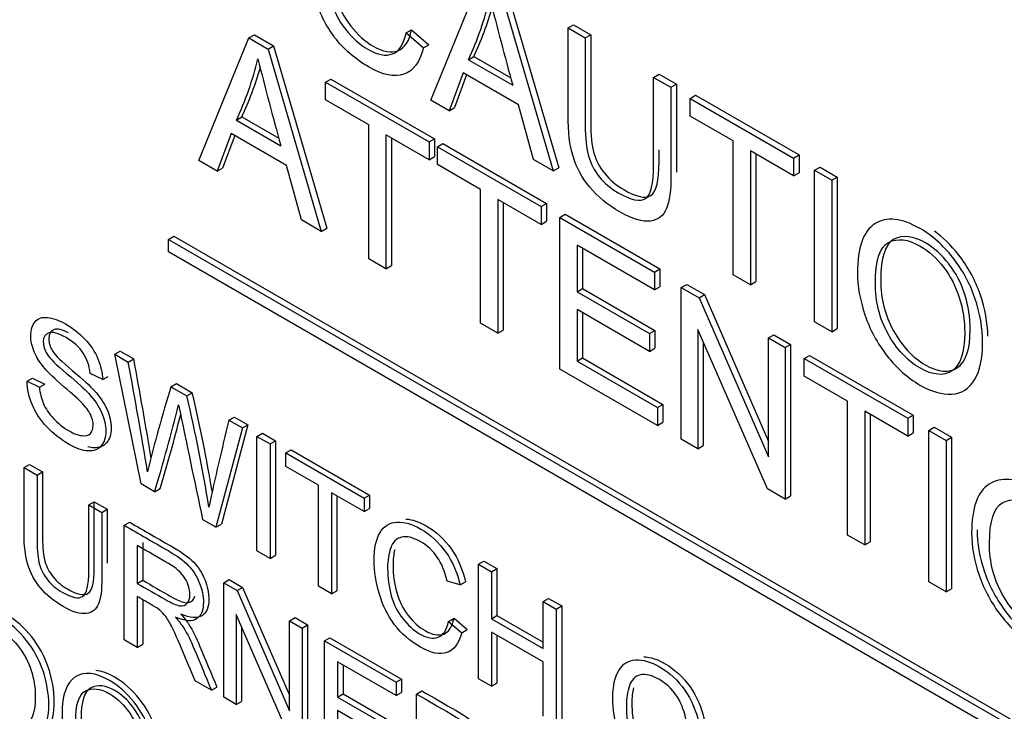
# Model space of a CAD drawing. Header units: inches. Extents: x 2 to 538, y -2 to 358.
# Tile 100 of 117: x 511.759 to 512.401, y 272.756 to 273.207. Entities that reach past the tile are written whole.
import ezdxf

# ---------------------------------------------------------------- set-up
doc = ezdxf.new("R2010")
doc.units = ezdxf.units.IN
doc.header["$MEASUREMENT"] = 0
doc.layers.add('Default', color=7, linetype='Continuous')
doc.layers.add('LAB20180', color=7, linetype='Continuous')

# ---------------------------------------------------------------- blocks, each defined once
blk = doc.blocks.new('SE6')
at = {"layer": 'LAB20180', "color": 7, "linetype": 'Continuous'}
for p, q in [((512.0274, 273.15478), (512.06003, 273.23471)), ((512.0761, 273.22952), (512.11078, 273.11072)), ((512.07256, 273.22748), (512.10725, 273.10868)), ((512.11687, 273.20189), (512.12041, 273.20394)), ((512.12041, 273.20394), (512.13163, 273.19746)), ((511.90889, 273.19532), (511.91242, 273.19736)), ((511.91242, 273.19736), (511.92489, 273.19016)), ((512.0114, 273.19861), (512.01493, 273.20065)), ((512.0114, 273.19861), (512.02262, 273.18884)), ((512.01493, 273.20065), (512.02615, 273.19088)), ((512.11687, 273.20189), (512.12809, 273.19542)), ((512.12809, 273.19542), (512.13163, 273.19746)), ((511.8762, 273.11535), (511.90889, 273.19532)), ((511.90889, 273.19532), (511.92136, 273.18812)), ((511.92136, 273.18812), (511.92489, 273.19016)), ((511.92489, 273.19016), (511.95958, 273.07129)), ((512.02262, 273.18884), (512.02615, 273.19088)), ((511.92136, 273.18812), (511.95604, 273.06925)), ((512.05195, 273.18118), (512.05548, 273.18322)), ((512.05195, 273.18118), (512.08088, 273.16448)), ((512.05548, 273.18322), (512.07957, 273.16931)), ((512.04847, 273.17253), (512.0393, 273.1479)), ((512.05076, 273.17121), (512.04284, 273.14995)), ((512.08452, 273.15172), (512.04847, 273.17253)), ((512.17268, 273.16967), (512.17622, 273.17171)), ((512.17622, 273.17171), (512.1875, 273.1652)), ((511.95883, 273.16648), (511.96237, 273.16852)), ((511.95883, 273.15491), (511.95883, 273.16648)), ((511.95883, 273.16648), (512.02632, 273.12752)), ((511.96237, 273.16852), (512.02985, 273.12956)), ((512.17268, 273.16967), (512.18396, 273.16316)), ((512.18396, 273.16316), (512.1875, 273.1652)), ((512.19643, 273.15596), (512.19997, 273.158)), ((512.19997, 273.158), (512.26746, 273.11904)), ((511.98697, 273.13866), (511.95883, 273.15491)), ((512.0393, 273.1479), (512.0274, 273.15478)), ((512.09438, 273.11611), (512.08452, 273.15172)), ((512.19643, 273.14439), (512.19643, 273.15596)), ((512.19643, 273.15596), (512.26392, 273.117)), ((512.0393, 273.1479), (512.04284, 273.14995)), ((511.90074, 273.14182), (511.90428, 273.14386)), ((511.90074, 273.14182), (511.92967, 273.12512)), ((511.90428, 273.14386), (511.92836, 273.12996)), ((512.22451, 273.12818), (512.19643, 273.14439)), ((511.89732, 273.13308), (511.8881, 273.10848)), ((511.93332, 273.11229), (511.89732, 273.13308)), ((511.98697, 273.0514), (511.98697, 273.13866)), ((511.8996, 273.13176), (511.89163, 273.11052)), ((512.02632, 273.11594), (511.99819, 273.13219)), ((511.99819, 273.13219), (511.99819, 273.04492)), ((512.00172, 273.13015), (512.00172, 273.04696)), ((512.02632, 273.12752), (512.02985, 273.12956)), ((512.02632, 273.12752), (512.02632, 273.11594)), ((512.02985, 273.12956), (512.02985, 273.11799)), ((512.03173, 273.12439), (512.03526, 273.12644)), ((512.03526, 273.12644), (512.10281, 273.08744)), ((512.22451, 273.04098), (512.22451, 273.12818)), ((512.03173, 273.11282), (512.03173, 273.12439)), ((512.03173, 273.12439), (512.09927, 273.0854)), ((512.26392, 273.10542), (512.23579, 273.12167)), ((512.23579, 273.12167), (512.23579, 273.03447)), ((512.23932, 273.11962), (512.23932, 273.03651)), ((511.8881, 273.10848), (511.8762, 273.11535)), ((512.02632, 273.11594), (512.02985, 273.11799)), ((512.10725, 273.10868), (512.09438, 273.11611)), ((512.26392, 273.117), (512.26746, 273.11904)), ((512.26392, 273.117), (512.26392, 273.10542)), ((512.26746, 273.11904), (512.26746, 273.10746)), ((511.8881, 273.10848), (511.89163, 273.11052)), ((511.94317, 273.07668), (511.93332, 273.11229)), ((512.05986, 273.09658), (512.03173, 273.11282)), ((512.10725, 273.10868), (512.11078, 273.11072)), ((512.26392, 273.10542), (512.26746, 273.10746)), ((512.27759, 273.10911), (512.28112, 273.11115)), ((512.27759, 273.01033), (512.27759, 273.10911)), ((512.27759, 273.10911), (512.28881, 273.10263)), ((512.28112, 273.11115), (512.29234, 273.10467)), ((512.28881, 273.10263), (512.29234, 273.10467)), ((512.28881, 273.10263), (512.28881, 273.00385)), ((512.29234, 273.10467), (512.29234, 273.00589)), ((512.05986, 273.00931), (512.05986, 273.09658)), ((512.09927, 273.07382), (512.07114, 273.09007)), ((512.07114, 273.09007), (512.07114, 273.0028)), ((512.07468, 273.08803), (512.07468, 273.00484)), ((512.09927, 273.0854), (512.10281, 273.08744)), ((512.10281, 273.08744), (512.10281, 273.07587)), ((512.09927, 273.0854), (512.09927, 273.07382)), ((511.95604, 273.06925), (511.94317, 273.07668)), ((512.09927, 273.07382), (512.10281, 273.07587)), ((512.11152, 273.07833), (512.11505, 273.08037)), ((512.11152, 272.97949), (512.11152, 273.07833)), ((512.11152, 273.07833), (512.1732, 273.04272)), ((512.11505, 273.08037), (512.17673, 273.04476)), ((511.95604, 273.06925), (511.95958, 273.07129)), ((511.85646, 273.06403), (511.86, 273.06607)), ((511.85646, 273.05587), (511.85646, 273.06403)), ((511.85646, 273.06403), (512.56357, 272.65578)), ((511.86, 273.06607), (512.5671, 272.65782)), ((512.56357, 272.64762), (511.85646, 273.05587)), ((512.1732, 273.03114), (512.12274, 273.06028)), ((512.12274, 273.06028), (512.12274, 273.0299)), ((512.12627, 273.05824), (512.12627, 273.03194)), ((511.99819, 273.04492), (511.98697, 273.0514)), ((511.99819, 273.04492), (512.00172, 273.04696)), ((512.1732, 273.04272), (512.17673, 273.04476)), ((512.1732, 273.04272), (512.1732, 273.03114)), ((512.17673, 273.04476), (512.17673, 273.03319)), ((512.23579, 273.03447), (512.22451, 273.04098)), ((512.23579, 273.03447), (512.23932, 273.03651)), ((512.12274, 273.0299), (512.12627, 273.03194)), ((512.12274, 273.0299), (512.16995, 273.00264)), ((512.12627, 273.03194), (512.17349, 273.00468)), ((512.1732, 273.03114), (512.17673, 273.03319)), ((512.19068, 273.03262), (512.19422, 273.03467)), ((512.19068, 272.93378), (512.19068, 273.03262)), ((512.19068, 273.03262), (512.20224, 273.02595)), ((512.19422, 273.03467), (512.20578, 273.02799)), ((512.20224, 273.02595), (512.20578, 273.02799)), ((512.20224, 273.02595), (512.24752, 272.92214)), ((512.20578, 273.02799), (512.24752, 272.93229)), ((512.16995, 272.991), (512.12274, 273.01826)), ((512.12274, 273.01826), (512.12274, 272.98465)), ((512.12627, 273.01621), (512.12627, 272.98669)), ((512.07114, 273.0028), (512.05986, 273.00931)), ((512.07114, 273.0028), (512.07468, 273.00484)), ((512.16995, 273.00264), (512.17349, 273.00468)), ((512.17349, 273.00468), (512.17349, 272.99304)), ((512.24678, 272.9014), (512.2015, 273.00527)), ((512.2015, 273.00527), (512.2015, 272.92754)), ((512.28881, 273.00385), (512.27759, 273.01033)), ((512.28881, 273.00385), (512.29234, 273.00589)), ((512.16995, 273.00264), (512.16995, 272.991)), ((512.24752, 272.99981), (512.25105, 273.00185)), ((512.24752, 272.92214), (512.24752, 272.99981)), ((512.24752, 272.99981), (512.2584, 272.99353)), ((512.25105, 273.00185), (512.26193, 272.99557)), ((511.82148, 272.98909), (511.82502, 272.99113)), ((511.82502, 272.99113), (511.8338, 272.98606)), ((512.16995, 272.991), (512.17349, 272.99304)), ((512.20504, 272.99716), (512.20504, 272.92958)), ((512.2584, 272.99353), (512.26193, 272.99557)), ((512.2584, 272.99353), (512.2584, 272.89469)), ((512.26193, 272.99557), (512.26193, 272.89673)), ((511.83857, 272.90458), (511.82148, 272.98909)), ((511.82148, 272.98909), (511.83026, 272.98402)), ((511.83026, 272.98402), (511.8338, 272.98606)), ((512.12274, 272.98465), (512.12627, 272.98669)), ((512.12627, 272.98669), (512.17873, 272.95641)), ((512.27081, 272.98636), (512.27435, 272.9884)), ((512.27081, 272.97479), (512.27081, 272.98636)), ((512.27081, 272.98636), (512.3383, 272.9474)), ((512.27435, 272.9884), (512.34183, 272.94944)), ((512.17519, 272.94273), (512.11152, 272.97949)), ((512.12274, 272.98465), (512.17519, 272.95437)), ((511.76424, 272.9715), (511.76778, 272.97354)), ((511.76778, 272.97354), (511.77582, 272.96973)), ((511.8136, 272.97261), (511.80538, 272.97666)), ((511.8136, 272.97261), (511.81714, 272.97465)), ((512.29894, 272.95854), (512.27081, 272.97479)), ((511.76424, 272.9715), (511.77229, 272.96769)), ((511.77229, 272.96769), (511.77582, 272.96973)), ((511.85806, 272.96797), (511.8616, 272.97001)), ((511.85806, 272.96797), (511.86839, 272.962)), ((511.8616, 272.97001), (511.87193, 272.96404)), ((511.86839, 272.962), (511.87193, 272.96404)), ((512.17519, 272.95437), (512.17873, 272.95641)), ((512.17519, 272.95437), (512.17519, 272.94273)), ((512.17873, 272.95641), (512.17873, 272.94477)), ((512.29894, 272.87128), (512.29894, 272.95854)), ((511.89585, 272.94615), (511.89938, 272.94819)), ((511.89938, 272.94819), (511.90821, 272.9431)), ((512.3383, 272.93582), (512.31022, 272.95203)), ((512.31022, 272.95203), (512.31022, 272.86477)), ((512.31376, 272.94999), (512.31376, 272.86681)), ((512.3383, 272.9474), (512.34183, 272.94944)), ((512.3383, 272.9474), (512.3383, 272.93582)), ((512.34183, 272.94944), (512.34183, 272.93786)), ((511.90467, 272.94106), (511.88737, 272.8764)), ((511.90821, 272.9431), (511.89091, 272.87844)), ((511.89585, 272.94615), (511.90467, 272.94106)), ((511.90467, 272.94106), (511.90821, 272.9431)), ((512.17519, 272.94273), (512.17873, 272.94477)), ((512.35197, 272.93951), (512.3555, 272.94155)), ((512.3555, 272.94155), (512.36678, 272.93504)), ((511.9141, 272.93561), (511.91763, 272.93766)), ((511.9141, 272.86097), (511.9141, 272.93561)), ((511.9141, 272.93561), (511.92262, 272.9307)), ((511.91763, 272.93766), (511.92615, 272.93274)), ((512.2015, 272.92754), (512.19068, 272.93378)), ((512.3383, 272.93582), (512.34183, 272.93786)), ((512.35197, 272.84067), (512.35197, 272.93951)), ((512.35197, 272.93951), (512.36324, 272.933)), ((512.36324, 272.933), (512.36678, 272.93504)), ((512.36678, 272.93504), (512.36678, 272.8362)), ((511.92262, 272.9307), (511.92615, 272.93274)), ((511.92262, 272.9307), (511.92262, 272.85605)), ((511.92615, 272.93274), (511.92615, 272.85809)), ((512.2015, 272.92754), (512.20504, 272.92958)), ((512.36324, 272.933), (512.36324, 272.83416)), ((511.9329, 272.92476), (511.93644, 272.9268)), ((511.9329, 272.91601), (511.9329, 272.92476)), ((511.9329, 272.92476), (511.98395, 272.89529)), ((511.93644, 272.9268), (511.98748, 272.89733)), ((511.76233, 272.91528), (511.76586, 272.91732)), ((511.76233, 272.91528), (511.7708, 272.91038)), ((511.76586, 272.91732), (511.77434, 272.91243)), ((511.95416, 272.90374), (511.9329, 272.91601)), ((511.7708, 272.91038), (511.77434, 272.91243)), ((511.84743, 272.89946), (511.83857, 272.90458)), ((511.84743, 272.89946), (511.85097, 272.9015)), ((511.95416, 272.83784), (511.95416, 272.90374)), ((512.2584, 272.89469), (512.24678, 272.9014)), ((511.98395, 272.88654), (511.96269, 272.89882)), ((511.96269, 272.89882), (511.96269, 272.83292)), ((511.96622, 272.89677), (511.96622, 272.83496)), ((511.98395, 272.89529), (511.98748, 272.89733)), ((511.98395, 272.89529), (511.98395, 272.88654)), ((511.98748, 272.89733), (511.98748, 272.88858)), ((512.2584, 272.89469), (512.26193, 272.89673)), ((511.80454, 272.8909), (511.80808, 272.89295)), ((511.80454, 272.8909), (511.81302, 272.88601)), ((511.80808, 272.89295), (511.81656, 272.88805)), ((511.98395, 272.88654), (511.98748, 272.88858)), ((511.81302, 272.88601), (511.81656, 272.88805)), ((511.82761, 272.87759), (511.83115, 272.87963)), ((511.82761, 272.80289), (511.82761, 272.87759)), ((511.88737, 272.8764), (511.87863, 272.88145)), ((511.88737, 272.8764), (511.89091, 272.87844)), ((512.31022, 272.86477), (512.29894, 272.87128)), ((511.83609, 272.86444), (511.83609, 272.83974)), ((511.83963, 272.86648), (511.83963, 272.84178)), ((512.31022, 272.86477), (512.31376, 272.86681)), ((511.92262, 272.85605), (511.9141, 272.86097)), ((511.92262, 272.85605), (511.92615, 272.85809)), ((512.05849, 272.85225), (512.06202, 272.85429)), ((512.05849, 272.77761), (512.05849, 272.85225)), ((512.05849, 272.85225), (512.06697, 272.84736)), ((512.06202, 272.85429), (512.0705, 272.8494)), ((512.06697, 272.84736), (512.0705, 272.8494)), ((512.06697, 272.84736), (512.06697, 272.81669)), ((512.0705, 272.8494), (512.0705, 272.81873)), ((511.83609, 272.83974), (511.83963, 272.84178)), ((511.89243, 272.84016), (511.89596, 272.84221)), ((511.89243, 272.76547), (511.89243, 272.84016)), ((511.89243, 272.84016), (511.90121, 272.8351)), ((511.89596, 272.84221), (511.90474, 272.83714)), ((511.90121, 272.8351), (511.90474, 272.83714)), ((511.90474, 272.83714), (511.93538, 272.76683)), ((511.96269, 272.83292), (511.95416, 272.83784)), ((512.04648, 272.83871), (512.03813, 272.84124)), ((512.04648, 272.83871), (512.05002, 272.84075)), ((512.36324, 272.83416), (512.35197, 272.84067)), ((511.83609, 272.83115), (511.83609, 272.798)), ((511.90121, 272.8351), (511.93538, 272.75668)), ((511.96269, 272.83292), (511.96622, 272.83496)), ((512.36324, 272.83416), (512.36678, 272.8362)), ((511.83963, 272.8291), (511.83963, 272.80004)), ((512.10066, 272.8279), (512.1042, 272.82994)), ((512.10066, 272.79724), (512.10066, 272.8279)), ((512.10066, 272.8279), (512.10919, 272.82298)), ((512.1042, 272.82994), (512.11272, 272.82502)), ((512.10919, 272.82298), (512.11272, 272.82502)), ((512.11272, 272.82502), (512.11272, 272.75038)), ((511.93482, 272.741), (511.9006, 272.81949)), ((511.9006, 272.81949), (511.9006, 272.76075)), ((512.06697, 272.81669), (512.0705, 272.81873)), ((512.0705, 272.81873), (512.10066, 272.80132)), ((512.10919, 272.82298), (512.10919, 272.74834)), ((511.93538, 272.81537), (511.93891, 272.81741)), ((511.93538, 272.75668), (511.93538, 272.81537)), ((511.93538, 272.81537), (511.9436, 272.81062)), ((511.93891, 272.81741), (511.94713, 272.81266)), ((511.9436, 272.81062), (511.94713, 272.81266)), ((511.94713, 272.81266), (511.94713, 272.73797)), ((512.03904, 272.81498), (512.04257, 272.81702)), ((512.03904, 272.81498), (512.04756, 272.80757)), ((512.04257, 272.81702), (512.05109, 272.80962)), ((512.06697, 272.81669), (512.10066, 272.79724)), ((511.90414, 272.81138), (511.90414, 272.76279)), ((511.9436, 272.81062), (511.9436, 272.73593)), ((512.04756, 272.80757), (512.05109, 272.80962)), ((512.10066, 272.78849), (512.06697, 272.80795)), ((512.06697, 272.80795), (512.06697, 272.77271)), ((512.0705, 272.80591), (512.0705, 272.77475)), ((511.83609, 272.798), (511.82761, 272.80289)), ((511.83609, 272.798), (511.83963, 272.80004)), ((511.95815, 272.80222), (511.96168, 272.80426)), ((511.95815, 272.72753), (511.95815, 272.80222)), ((511.95815, 272.80222), (512.00476, 272.77531)), ((511.96168, 272.80426), (512.00829, 272.77735)), ((512.00476, 272.76657), (511.96667, 272.78856)), ((511.96667, 272.78856), (511.96667, 272.7656)), ((511.9702, 272.78651), (511.9702, 272.76764)), ((512.10066, 272.75326), (512.10066, 272.78849)), ((511.88442, 272.77009), (511.87375, 272.77626)), ((512.00476, 272.77531), (512.00829, 272.77735)), ((512.00476, 272.77531), (512.00476, 272.76657)), ((512.00829, 272.77735), (512.00829, 272.76861)), ((512.06697, 272.77271), (512.05849, 272.77761)), ((512.06697, 272.77271), (512.0705, 272.77475)), ((511.88442, 272.77009), (511.88796, 272.77214)), ((511.96667, 272.7656), (511.9702, 272.76764)), ((511.9702, 272.76764), (512.00588, 272.74704)), ((512.00476, 272.76657), (512.00829, 272.76861)), ((512.01814, 272.76758), (512.02168, 272.76963)), ((512.01814, 272.69289), (512.01814, 272.76758)), ((511.9006, 272.76075), (511.89243, 272.76547)), ((511.9006, 272.76075), (511.90414, 272.76279)), ((511.96667, 272.7656), (512.00235, 272.745)), ((512.00235, 272.7362), (511.96667, 272.7568)), ((511.96667, 272.7568), (511.96667, 272.73141))]:
    blk.add_line(p, q, dxfattribs=at)
for centre, radius, start, end in [((511.86299, 273.26959), 0.20861, 334.92647, 346.56887), ((514.18297, 273.75054), 2.18226, 194.03981, 195.57842), ((511.86653, 273.27163), 0.20861, 334.92647, 344.44296), ((511.70854, 273.2317), 0.21217, 334.93861, 346.38172), ((513.77126, 273.64071), 1.9124, 193.88628, 195.64063), ((511.71208, 273.23374), 0.21217, 334.93861, 344.2961), ((507.95946, 272.2679), 3.94033, 9.54447, 10.50131), ((507.95592, 272.26586), 3.94033, 9.44623, 10.50131), ((512.66308, 272.71682), 0.84328, 162.6736, 166.57887), ((510.87708, 272.72779), 1.0186, 9.13436, 13.29305), ((510.88061, 272.72984), 1.0186, 9.55973, 13.29305), ((510.61245, 273.26955), 1.28925, 343.31798, 345.9294), ((536.28504, 278.02695), 24.94291, 191.729872, 191.905103), ((510.61598, 273.27159), 1.28925, 343.31798, 345.54918), ((513.55574, 272.53298), 1.71054, 166.02225, 167.96992)]:
    blk.add_arc(centre, radius, start, end, dxfattribs=at)
for points, knots in [([(512.02262, 273.18884), (512.02028, 273.17947), (512.01601, 273.17378), (512.00371, 273.16957), (511.99613, 273.17118), (511.97802, 273.18164), (511.97056, 273.18805), (511.96475, 273.19575), (511.95899, 273.20339), (511.95462, 273.21225), (511.9516, 273.22222), (511.9486, 273.23211), (511.9471, 273.24184), (511.9471, 273.26151), (511.94881, 273.26953), (511.95223, 273.27519), (511.95563, 273.28082), (511.96043, 273.28393), (511.96669, 273.28426), (511.97302, 273.28459), (511.9799, 273.28262), (511.99602, 273.27331), (512.0032, 273.2666), (512.00901, 273.25825), (512.01485, 273.24985), (512.01892, 273.24043), (512.02125, 273.23001)], [0, 0, 0, 0, 0.104376, 0.104376, 0.208752, 0.208752, 0.317142, 0.317142, 0.317142, 0.409738, 0.409738, 0.409738, 0.508627, 0.508627, 0.616505, 0.616505, 0.616505, 0.708763, 0.708763, 0.708763, 0.799096, 0.799096, 0.902432, 0.902432, 0.902432, 1, 1, 1, 1]), ([(512.01014, 273.23339), (512.00821, 273.24168), (512.0053, 273.24862), (512.00155, 273.25408), (511.99775, 273.25959), (511.993, 273.26394), (511.9807, 273.27104), (511.97518, 273.27239), (511.97073, 273.27134), (511.9663, 273.27029), (511.96322, 273.26713), (511.96145, 273.26197), (511.9597, 273.25684), (511.95872, 273.25112), (511.95872, 273.23619), (511.9598, 273.22827), (511.96191, 273.22074), (511.964, 273.21327), (511.96732, 273.2067), (511.97182, 273.20101), (511.97627, 273.19537), (511.98116, 273.19095), (511.99266, 273.1843), (511.99807, 273.18328), (512.00684, 273.18664), (512.0098, 273.19124), (512.0114, 273.19861)], [0, 0, 0, 0, 0.096945, 0.096945, 0.096945, 0.187413, 0.187413, 0.290421, 0.290421, 0.290421, 0.385578, 0.385578, 0.385578, 0.479008, 0.479008, 0.599806, 0.599806, 0.599806, 0.694434, 0.694434, 0.694434, 0.783273, 0.783273, 0.891636, 0.891636, 1, 1, 1, 1]), ([(511.96247, 273.24028), (511.96288, 273.2342), (511.96388, 273.22838), (511.96544, 273.22278), (511.96753, 273.21532), (511.97085, 273.20874), (511.97535, 273.20305), (511.97981, 273.19741), (511.98469, 273.19299), (511.9962, 273.18634), (512.00161, 273.18533), (512.01038, 273.18868), (512.01334, 273.19328), (512.01493, 273.20065)], [0.5099488, 0.5099488, 0.5099488, 0.5099488, 0.5998055, 0.5998055, 0.5998055, 0.6944339, 0.6944339, 0.6944339, 0.7832726, 0.7832726, 0.8916363, 0.8916363, 1, 1, 1, 1]), ([(512.18396, 273.16316), (512.18396, 273.14416), (512.18396, 273.12515), (512.18396, 273.10615), (512.18396, 273.09615), (512.18299, 273.08882), (512.18106, 273.08415), (512.1791, 273.07943), (512.17559, 273.07672), (512.16545, 273.0752), (512.15884, 273.07724), (512.14261, 273.08661), (512.13606, 273.09197), (512.131, 273.09806), (512.1259, 273.10417), (512.12228, 273.11091), (512.12012, 273.11821), (512.11797, 273.12544), (512.11687, 273.13436), (512.11687, 273.14488), (512.11687, 273.16388), (512.11687, 273.18289), (512.11687, 273.20189)], [0, 0, 0, 0, 0.229161, 0.229161, 0.229161, 0.325775, 0.325775, 0.325775, 0.415775, 0.415775, 0.505774, 0.505774, 0.59267, 0.59267, 0.59267, 0.669455, 0.669455, 0.669455, 0.770846, 0.770846, 0.770846, 1, 1, 1, 1]), ([(512.13163, 273.19746), (512.13163, 273.17848), (512.13163, 273.15949), (512.13163, 273.14051), (512.13163, 273.13189), (512.13231, 273.12519), (512.13373, 273.12029), (512.13513, 273.11548), (512.13744, 273.11098), (512.1408, 273.10687), (512.14418, 273.10273), (512.14831, 273.09924), (512.16147, 273.09165), (512.16739, 273.0904), (512.17445, 273.095), (512.17622, 273.10233), (512.17622, 273.11476), (512.17622, 273.11734), (512.17622, 273.11992), (512.17622, 273.12251)], [0, 0, 0, 0, 0.2723136, 0.2723136, 0.2723136, 0.3644183, 0.3644183, 0.3644183, 0.4249026, 0.4249026, 0.4249026, 0.4931733, 0.4931733, 0.6104384, 0.6104384, 0.7277035, 0.7277035, 0.7277035, 0.7647207, 0.7647207, 0.7647207, 0.7647207]), ([(512.12809, 273.19542), (512.12809, 273.17643), (512.12809, 273.15745), (512.12809, 273.13847), (512.12809, 273.12985), (512.12877, 273.12315), (512.1302, 273.11825), (512.13159, 273.11344), (512.1339, 273.10894), (512.13726, 273.10483), (512.14064, 273.10069), (512.14478, 273.0972), (512.15793, 273.08961), (512.16386, 273.08836), (512.17092, 273.09296), (512.17268, 273.10029), (512.17268, 273.11272), (512.17268, 273.13171), (512.17268, 273.15069), (512.17268, 273.16967)], [0, 0, 0, 0, 0.272314, 0.272314, 0.272314, 0.364418, 0.364418, 0.364418, 0.424903, 0.424903, 0.424903, 0.493173, 0.493173, 0.610438, 0.610438, 0.727704, 0.727704, 0.727704, 1, 1, 1, 1]), ([(512.1875, 273.1652), (512.1875, 273.1462), (512.1875, 273.12719), (512.1875, 273.10819), (512.1875, 273.10807), (512.1875, 273.10795), (512.1875, 273.10784)], [0, 0, 0, 0, 0.2291611, 0.2291611, 0.2291611, 0.2302979, 0.2302979, 0.2302979, 0.2302979]), ([(512.30549, 273.04229), (512.30549, 273.05867), (512.30931, 273.06922), (512.31688, 273.07419), (512.32443, 273.07913), (512.33431, 273.078), (512.35424, 273.06649), (512.36131, 273.06024), (512.36763, 273.05225), (512.37397, 273.04423), (512.37879, 273.03535), (512.38209, 273.02569), (512.38542, 273.01595), (512.38705, 273.00619), (512.38705, 272.98633), (512.38534, 272.97837), (512.38181, 272.97252), (512.37829, 272.96669), (512.37338, 272.96351), (512.36062, 272.96272), (512.35367, 272.96476), (512.33824, 272.97367), (512.33107, 272.98005), (512.31842, 272.99629), (512.31364, 273.00517), (512.30715, 273.02444), (512.30549, 273.03361), (512.30549, 273.04229)], [0, 0, 0, 0, 0.133447, 0.133447, 0.133447, 0.256218, 0.256218, 0.337096, 0.337096, 0.337096, 0.41739, 0.41739, 0.41739, 0.505072, 0.505072, 0.593922, 0.593922, 0.593922, 0.671214, 0.671214, 0.748505, 0.748505, 0.832337, 0.832337, 0.916168, 0.916168, 1, 1, 1, 1]), ([(512.39055, 273.00092), (512.39029, 273.00992), (512.38867, 273.01884), (512.38563, 273.02773), (512.38233, 273.03739), (512.37751, 273.04627), (512.37116, 273.0543), (512.36642, 273.06029), (512.36125, 273.06531), (512.35562, 273.06937)], [0.5025066, 0.5025066, 0.5025066, 0.5025066, 0.5826099, 0.5826099, 0.5826099, 0.662904, 0.662904, 0.662904, 0.7236286, 0.7236286, 0.7236286, 0.7236286]), ([(512.31717, 273.03529), (512.31717, 273.02338), (512.3199, 273.0124), (512.32543, 273.00244), (512.33098, 272.99243), (512.3379, 272.98498), (512.3547, 272.97528), (512.36171, 272.97466), (512.36717, 272.9784), (512.37267, 272.98217), (512.37543, 272.99034), (512.37543, 273.01105), (512.37423, 273.01872), (512.36956, 273.03338), (512.36615, 273.04002), (512.36159, 273.04594), (512.35708, 273.05181), (512.35202, 273.0564), (512.33841, 273.06426), (512.33152, 273.06508), (512.32577, 273.06202), (512.32005, 273.05898), (512.31717, 273.05008), (512.31717, 273.03529)], [0, 0, 0, 0, 0.129275, 0.129275, 0.129275, 0.243005, 0.243005, 0.359073, 0.359073, 0.359073, 0.493901, 0.493901, 0.579129, 0.579129, 0.664357, 0.664357, 0.664357, 0.743292, 0.743292, 0.854918, 0.854918, 0.854918, 1, 1, 1, 1]), ([(512.3207, 273.03733), (512.3207, 273.05213), (512.32358, 273.06102), (512.3293, 273.06406), (512.33506, 273.06712), (512.34195, 273.0663), (512.35556, 273.05844), (512.36061, 273.05385), (512.36513, 273.04798), (512.36968, 273.04206), (512.3731, 273.03542), (512.37777, 273.02076), (512.37897, 273.0131), (512.37897, 272.99238), (512.3762, 272.98421), (512.37071, 272.98045), (512.36524, 272.9767), (512.35824, 272.97732), (512.34143, 272.98702), (512.33452, 272.99447), (512.32896, 273.00448), (512.32344, 273.01444), (512.3207, 273.02543), (512.3207, 273.03733)], [0, 0, 0, 0, 0.145082, 0.145082, 0.145082, 0.256708, 0.256708, 0.335643, 0.335643, 0.335643, 0.420871, 0.420871, 0.506099, 0.506099, 0.640927, 0.640927, 0.640927, 0.756995, 0.756995, 0.870725, 0.870725, 0.870725, 1, 1, 1, 1]), ([(511.77229, 272.96769), (511.77268, 272.96369), (511.77358, 272.96009), (511.77496, 272.95691), (511.77635, 272.95368), (511.77853, 272.95047), (511.78438, 272.94411), (511.7877, 272.94145), (511.79462, 272.93745), (511.79747, 272.93636), (511.80246, 272.93576), (511.80435, 272.93621), (511.80556, 272.9375), (511.80674, 272.93877), (511.80736, 272.94053), (511.80736, 272.94516), (511.80676, 272.94754), (511.80435, 272.95241), (511.80241, 272.95497), (511.7997, 272.95773), (511.79797, 272.95949), (511.79415, 272.96292), (511.78826, 272.96797), (511.78232, 272.97305), (511.77818, 272.97701), (511.77582, 272.97982), (511.77272, 272.9835), (511.77044, 272.9871), (511.76743, 272.9944), (511.76669, 272.99791), (511.76669, 273.00511), (511.7676, 273.00812), (511.7713, 273.01254), (511.77397, 273.01349), (511.77754, 273.01312), (511.78109, 273.01274), (511.78503, 273.01138), (511.79415, 273.00611), (511.79837, 273.00278), (511.80203, 272.99888), (511.80565, 272.99502), (511.80848, 272.99078), (511.81042, 272.98618), (511.81237, 272.98155), (511.81343, 272.97709), (511.8136, 272.97261)], [0, 0, 0, 0, 0.049734, 0.049734, 0.049734, 0.102625, 0.102625, 0.155515, 0.155515, 0.202805, 0.202805, 0.250096, 0.250096, 0.250096, 0.285885, 0.285885, 0.322453, 0.322453, 0.359021, 0.359021, 0.359021, 0.428383, 0.428383, 0.428383, 0.504928, 0.504928, 0.504928, 0.558431, 0.558431, 0.611934, 0.611934, 0.669259, 0.669259, 0.726583, 0.726583, 0.726583, 0.796348, 0.796348, 0.87302, 0.87302, 0.87302, 0.937083, 0.937083, 0.937083, 1, 1, 1, 1]), ([(511.80538, 272.97666), (511.80495, 272.98158), (511.80345, 272.98598), (511.80091, 272.98983), (511.79839, 272.99364), (511.79462, 272.99704), (511.78968, 272.99995), (511.78455, 273.00295), (511.78077, 273.00395), (511.7784, 273.00313), (511.77606, 273.00232), (511.77487, 273.00034), (511.77487, 272.99458), (511.77573, 272.9919), (511.77737, 272.98921), (511.77903, 272.98649), (511.78331, 272.98225), (511.79023, 272.97646), (511.79717, 272.97067), (511.80194, 272.96628), (511.80452, 272.96344), (511.80832, 272.95928), (511.81107, 272.95515), (511.81287, 272.95107), (511.8147, 272.94695), (511.81558, 272.9429), (511.81558, 272.93489), (511.81459, 272.93174), (511.81261, 272.9294), (511.81063, 272.92706), (511.80784, 272.92595), (511.80414, 272.9261), (511.80049, 272.92625), (511.79635, 272.92771), (511.78589, 272.93375), (511.78102, 272.9375), (511.77707, 272.94178), (511.77312, 272.94603), (511.77005, 272.95075), (511.76777, 272.95604), (511.76552, 272.96126), (511.76437, 272.9664), (511.76424, 272.9715)], [0, 0, 0, 0, 0.061068, 0.061068, 0.061068, 0.130319, 0.130319, 0.130319, 0.199417, 0.199417, 0.199417, 0.244343, 0.244343, 0.283473, 0.283473, 0.283473, 0.363727, 0.363727, 0.363727, 0.45053, 0.45053, 0.45053, 0.51313, 0.51313, 0.51313, 0.57114, 0.57114, 0.629875, 0.629875, 0.629875, 0.695194, 0.695194, 0.695194, 0.766392, 0.766392, 0.856886, 0.856886, 0.856886, 0.928274, 0.928274, 0.928274, 1, 1, 1, 1]), ([(511.79137, 273.00301), (511.78717, 273.00521), (511.78401, 273.00589), (511.78194, 273.00517), (511.77959, 273.00436), (511.77841, 273.00238), (511.77841, 272.99662), (511.77927, 272.99394), (511.7809, 272.99125), (511.78256, 272.98853), (511.78684, 272.9843), (511.79377, 272.97851), (511.80071, 272.97271), (511.80548, 272.96832), (511.80806, 272.96549), (511.81185, 272.96132), (511.8146, 272.95719), (511.81641, 272.95311), (511.81824, 272.94899), (511.81912, 272.94494), (511.81912, 272.93694), (511.81813, 272.93378), (511.81615, 272.93144), (511.81416, 272.9291), (511.81137, 272.92799), (511.80767, 272.92814), (511.80649, 272.92819), (511.80526, 272.92837), (511.80397, 272.92869)], [0.138891, 0.138891, 0.138891, 0.138891, 0.1994169, 0.1994169, 0.1994169, 0.2443435, 0.2443435, 0.283473, 0.283473, 0.283473, 0.3637269, 0.3637269, 0.3637269, 0.4505304, 0.4505304, 0.4505304, 0.51313, 0.51313, 0.51313, 0.5711401, 0.5711401, 0.6298755, 0.6298755, 0.6298755, 0.6951936, 0.6951936, 0.6951936, 0.7182368, 0.7182368, 0.7182368, 0.7182368]), ([(511.81302, 272.88601), (511.81302, 272.87163), (511.81302, 272.85725), (511.81302, 272.84287), (511.81302, 272.83537), (511.81229, 272.82983), (511.81083, 272.8263), (511.80935, 272.82274), (511.8067, 272.82068), (511.80287, 272.82011), (511.79907, 272.81955), (511.79404, 272.82108), (511.78178, 272.82816), (511.77683, 272.83221), (511.76917, 272.84141), (511.76641, 272.84653), (511.76478, 272.85204), (511.76316, 272.85751), (511.76233, 272.86424), (511.76233, 272.87214), (511.76233, 272.88652), (511.76233, 272.9009), (511.76233, 272.91528)], [0, 0, 0, 0, 0.229428, 0.229428, 0.229428, 0.32578, 0.32578, 0.32578, 0.402509, 0.402509, 0.402509, 0.493583, 0.493583, 0.581516, 0.581516, 0.66945, 0.66945, 0.66945, 0.770579, 0.770579, 0.770579, 1, 1, 1, 1]), ([(511.7708, 272.91038), (511.7708, 272.89604), (511.7708, 272.88169), (511.7708, 272.86735), (511.7708, 272.86084), (511.77136, 272.85574), (511.7724, 272.85207), (511.77341, 272.84844), (511.77519, 272.84504), (511.77778, 272.8419), (511.78034, 272.83879), (511.78341, 272.83611), (511.78707, 272.83405), (511.79335, 272.83051), (511.79783, 272.82943), (511.8005, 272.83122), (511.80317, 272.83301), (511.80454, 272.83848), (511.80454, 272.84787), (511.80454, 272.86221), (511.80454, 272.87656), (511.80454, 272.8909)], [0, 0, 0, 0, 0.272314, 0.272314, 0.272314, 0.364387, 0.364387, 0.364387, 0.425162, 0.425162, 0.425162, 0.495669, 0.495669, 0.495669, 0.601425, 0.601425, 0.601425, 0.727745, 0.727745, 0.727745, 1, 1, 1, 1]), ([(511.77434, 272.91243), (511.77434, 272.89808), (511.77434, 272.88373), (511.77434, 272.86939), (511.77434, 272.86288), (511.7749, 272.85779), (511.77593, 272.85411), (511.77695, 272.85048), (511.77873, 272.84708), (511.78131, 272.84395), (511.78388, 272.84083), (511.78695, 272.83816), (511.79061, 272.83609), (511.79689, 272.83255), (511.80137, 272.83147), (511.80403, 272.83326), (511.8067, 272.83505), (511.80808, 272.84052), (511.80808, 272.84991), (511.80808, 272.86425), (511.80808, 272.8786), (511.80808, 272.89295)], [0, 0, 0, 0, 0.272314, 0.272314, 0.272314, 0.364387, 0.364387, 0.364387, 0.425162, 0.425162, 0.425162, 0.495669, 0.495669, 0.495669, 0.601425, 0.601425, 0.601425, 0.727745, 0.727745, 0.727745, 1, 1, 1, 1]), ([(512.37993, 272.87266), (512.37993, 272.88897), (512.38375, 272.89959), (512.39132, 272.90449), (512.39892, 272.9094), (512.40875, 272.90837), (512.42862, 272.89689), (512.43574, 272.89061), (512.44206, 272.88256), (512.44836, 272.87453), (512.45317, 272.86575), (512.45653, 272.85605), (512.4599, 272.84632), (512.46148, 272.83656), (512.46148, 272.8167), (512.45972, 272.80877), (512.45277, 272.797), (512.44782, 272.79388), (512.44144, 272.79348), (512.43501, 272.79308), (512.42811, 272.79513), (512.41268, 272.80404), (512.4055, 272.81035), (512.39918, 272.81854), (512.39288, 272.82669), (512.38807, 272.83554), (512.38477, 272.8452), (512.38148, 272.85484), (512.37993, 272.86398), (512.37993, 272.87266)], [0, 0, 0, 0, 0.133276, 0.133276, 0.133276, 0.256498, 0.256498, 0.337089, 0.337089, 0.337089, 0.417188, 0.417188, 0.417188, 0.50216, 0.50216, 0.588265, 0.588265, 0.67437, 0.67437, 0.67437, 0.752811, 0.752811, 0.837889, 0.837889, 0.837889, 0.91829, 0.91829, 0.91829, 1, 1, 1, 1]), ([(512.38346, 272.8747), (512.38346, 272.86602), (512.38501, 272.85688), (512.38831, 272.84724), (512.39161, 272.83758), (512.39642, 272.82873), (512.40271, 272.82058), (512.40904, 272.81239), (512.41621, 272.80608), (512.43165, 272.79717), (512.43855, 272.79513), (512.44497, 272.79552), (512.45135, 272.79592), (512.45631, 272.79904), (512.46325, 272.81081), (512.46502, 272.81874), (512.46502, 272.8386), (512.46344, 272.84836), (512.46006, 272.8581), (512.4567, 272.8678), (512.4519, 272.87657), (512.4456, 272.8846), (512.43928, 272.89265), (512.43216, 272.89893), (512.41825, 272.90696), (512.41276, 272.90896), (512.40783, 272.90945)], [0, 0, 0, 0, 0.0817102, 0.0817102, 0.0817102, 0.1621112, 0.1621112, 0.1621112, 0.2471893, 0.2471893, 0.32563, 0.32563, 0.32563, 0.4117349, 0.4117349, 0.4978399, 0.4978399, 0.5828118, 0.5828118, 0.5828118, 0.6629108, 0.6629108, 0.6629108, 0.7435016, 0.7435016, 0.8054982, 0.8054982, 0.8054982, 0.8054982]), ([(512.39155, 272.86569), (512.39155, 272.85379), (512.39434, 272.84277), (512.39986, 272.83281), (512.40542, 272.82279), (512.41228, 272.81538), (512.42914, 272.80565), (512.43614, 272.80502), (512.44707, 272.81252), (512.44981, 272.82074), (512.44981, 272.84146), (512.44867, 272.84908), (512.44633, 272.85642), (512.44399, 272.86378), (512.44053, 272.87036), (512.43603, 272.87631), (512.43151, 272.88228), (512.42646, 272.88676), (512.41285, 272.89462), (512.40596, 272.89545), (512.4002, 272.89239), (512.39448, 272.88934), (512.39155, 272.88048), (512.39155, 272.86569)], [0, 0, 0, 0, 0.12936, 0.12936, 0.12936, 0.25362, 0.25362, 0.379572, 0.379572, 0.505523, 0.505523, 0.58514, 0.58514, 0.58514, 0.664225, 0.664225, 0.664225, 0.743181, 0.743181, 0.854837, 0.854837, 0.854837, 1, 1, 1, 1]), ([(511.82761, 272.87759), (511.83714, 272.87209), (511.84666, 272.86659), (511.85619, 272.86109), (511.86196, 272.85776), (511.86635, 272.85458), (511.86936, 272.8515), (511.87233, 272.84845), (511.87474, 272.84466), (511.87655, 272.84024), (511.87836, 272.8358), (511.87922, 272.83154), (511.87922, 272.82215), (511.87775, 272.81852), (511.87181, 272.8147), (511.86721, 272.81502), (511.86101, 272.81765)], [0, 0, 0, 0, 0.318057, 0.318057, 0.318057, 0.46663, 0.46663, 0.46663, 0.573882, 0.573882, 0.573882, 0.693773, 0.693773, 0.846886, 0.846886, 1, 1, 1, 1]), ([(511.83115, 272.87963), (511.84067, 272.87413), (511.8502, 272.86863), (511.85973, 272.86313), (511.86549, 272.8598), (511.86988, 272.85662), (511.8729, 272.85354), (511.87587, 272.85049), (511.87827, 272.8467), (511.88008, 272.84228), (511.8819, 272.83784), (511.88275, 272.83358), (511.88275, 272.82419), (511.88129, 272.82056), (511.87535, 272.81674), (511.87074, 272.81706), (511.86455, 272.81969)], [0, 0, 0, 0, 0.318057, 0.318057, 0.318057, 0.46663, 0.46663, 0.46663, 0.573882, 0.573882, 0.573882, 0.693773, 0.693773, 0.846886, 0.846886, 1, 1, 1, 1]), ([(512.04756, 272.80757), (512.04575, 272.80052), (512.04252, 272.79622), (512.03322, 272.79304), (512.02754, 272.79423), (512.01386, 272.80213), (512.00818, 272.807), (511.99948, 272.81858), (511.99617, 272.82527), (511.99389, 272.8328), (511.99162, 272.84027), (511.99045, 272.84765), (511.99045, 272.86251), (511.99174, 272.86858), (511.9969, 272.87712), (512.00056, 272.87943), (512.00529, 272.87968), (512.01005, 272.87993), (512.01528, 272.87844), (512.02741, 272.87143), (512.03288, 272.86634), (512.03727, 272.86003), (512.04169, 272.85368), (512.04476, 272.84656), (512.04648, 272.83871)], [0, 0, 0, 0, 0.101114, 0.101114, 0.202228, 0.202228, 0.305918, 0.305918, 0.409608, 0.409608, 0.409608, 0.503661, 0.503661, 0.606265, 0.606265, 0.708868, 0.708868, 0.708868, 0.799519, 0.799519, 0.90253, 0.90253, 0.90253, 1, 1, 1, 1]), ([(512.01124, 272.8817), (512.01534, 272.88143), (512.01976, 272.87994), (512.03095, 272.87347), (512.03642, 272.86838), (512.04081, 272.86207), (512.04522, 272.85572), (512.04829, 272.8486), (512.05002, 272.84075)], [0.7239628, 0.7239628, 0.7239628, 0.7239628, 0.7995185, 0.7995185, 0.9025304, 0.9025304, 0.9025304, 1, 1, 1, 1]), ([(512.03813, 272.84124), (512.03662, 272.84753), (512.03443, 272.85277), (512.02875, 272.86102), (512.02513, 272.86435), (512.01584, 272.86972), (512.01166, 272.87074), (512.00835, 272.86992), (512.00499, 272.86909), (512.00267, 272.86674), (512.00129, 272.86286), (511.99993, 272.85903), (511.99927, 272.85464), (511.99927, 272.84336), (512.00009, 272.83737), (512.00168, 272.83168), (512.00326, 272.82604), (512.00577, 272.82107), (512.00912, 272.81679), (512.01251, 272.81248), (512.01618, 272.80919), (512.02492, 272.80415), (512.02896, 272.8034), (512.03228, 272.80467), (512.03562, 272.80594), (512.03787, 272.80939), (512.03904, 272.81498)], [0, 0, 0, 0, 0.09187, 0.09187, 0.183741, 0.183741, 0.29031, 0.29031, 0.29031, 0.385621, 0.385621, 0.385621, 0.479058, 0.479058, 0.599864, 0.599864, 0.599864, 0.694259, 0.694259, 0.694259, 0.781957, 0.781957, 0.887765, 0.887765, 0.887765, 1, 1, 1, 1]), ([(511.83609, 272.83974), (511.84222, 272.83621), (511.84834, 272.83267), (511.85447, 272.82913), (511.85838, 272.82687), (511.86144, 272.82555), (511.86368, 272.82521), (511.86586, 272.82487), (511.86755, 272.82541), (511.86871, 272.82677), (511.86986, 272.82812), (511.87039, 272.83008), (511.87039, 272.83604), (511.86932, 272.83959), (511.86708, 272.84312), (511.86484, 272.84664), (511.86135, 272.84986), (511.85653, 272.85264), (511.84972, 272.85657), (511.84291, 272.86051), (511.83609, 272.86444)], [0, 0, 0, 0, 0.228448, 0.228448, 0.228448, 0.344465, 0.344465, 0.344465, 0.424837, 0.424837, 0.424837, 0.49916, 0.49916, 0.606852, 0.606852, 0.606852, 0.745962, 0.745962, 0.745962, 1, 1, 1, 1]), ([(512.00388, 272.86168), (512.00316, 272.85867), (512.0028, 272.85535), (512.0028, 272.8454), (512.00362, 272.83941), (512.00521, 272.83372), (512.00679, 272.82808), (512.0093, 272.82311), (512.01266, 272.81883), (512.01605, 272.81452), (512.01972, 272.81123), (512.02845, 272.80619), (512.0325, 272.80544), (512.03581, 272.80671), (512.03915, 272.80799), (512.04141, 272.81143), (512.04257, 272.81702)], [0.4108007, 0.4108007, 0.4108007, 0.4108007, 0.4790575, 0.4790575, 0.599864, 0.599864, 0.599864, 0.6942594, 0.6942594, 0.6942594, 0.7819566, 0.7819566, 0.8877653, 0.8877653, 0.8877653, 1, 1, 1, 1]), ([(511.83963, 272.84178), (511.84575, 272.83825), (511.85188, 272.83471), (511.858, 272.83117), (511.86192, 272.82891), (511.86498, 272.8276), (511.86721, 272.82725), (511.8694, 272.82691), (511.87109, 272.82745), (511.87225, 272.82881), (511.87284, 272.82951), (511.87327, 272.83036), (511.87354, 272.83136)], [0, 0, 0, 0, 0.2284477, 0.2284477, 0.2284477, 0.3444648, 0.3444648, 0.3444648, 0.4248373, 0.4248373, 0.4248373, 0.4630758, 0.4630758, 0.4630758, 0.4630758]), ([(511.87375, 272.77626), (511.87089, 272.78309), (511.86804, 272.78992), (511.86518, 272.79676), (511.86271, 272.80267), (511.86062, 272.80729), (511.85903, 272.8106), (511.85742, 272.81393), (511.85597, 272.81639), (511.85339, 272.81976), (511.8521, 272.82116), (511.85077, 272.82232), (511.84984, 272.82314), (511.84823, 272.82414), (511.84603, 272.82541), (511.84272, 272.82732), (511.83941, 272.82923), (511.83609, 272.83115)], [0, 0, 0, 0, 0.307386, 0.307386, 0.307386, 0.515959, 0.515959, 0.515959, 0.616495, 0.616495, 0.717031, 0.717031, 0.717031, 0.808506, 0.808506, 0.808506, 1, 1, 1, 1]), ([(511.71679, 272.79529), (511.71679, 272.80762), (511.71967, 272.81564), (511.7254, 272.81934), (511.73114, 272.82306), (511.73857, 272.82228), (511.75363, 272.81358), (511.75897, 272.80881), (511.76852, 272.79673), (511.77218, 272.79005), (511.77468, 272.78269), (511.77716, 272.77539), (511.77842, 272.76801), (511.77842, 272.753), (511.77713, 272.74699), (511.77446, 272.74257), (511.77178, 272.73813), (511.76814, 272.73573), (511.76327, 272.73546), (511.75844, 272.73519), (511.7532, 272.73665), (511.74154, 272.74339), (511.73612, 272.74821), (511.73134, 272.75439), (511.72658, 272.76056), (511.72295, 272.76724), (511.71804, 272.7818), (511.71679, 272.78873), (511.71679, 272.79529)], [0, 0, 0, 0, 0.133279, 0.133279, 0.133279, 0.255873, 0.255873, 0.336635, 0.336635, 0.417396, 0.417396, 0.417396, 0.504982, 0.504982, 0.593735, 0.593735, 0.593735, 0.674367, 0.674367, 0.674367, 0.752852, 0.752852, 0.837978, 0.837978, 0.837978, 0.918989, 0.918989, 1, 1, 1, 1]), ([(511.76338, 272.73759), (511.76455, 272.73747), (511.76569, 272.73744), (511.76681, 272.7375), (511.77167, 272.73777), (511.77532, 272.74017), (511.778, 272.74461), (511.78067, 272.74903), (511.78196, 272.75504), (511.78196, 272.77005), (511.78069, 272.77743), (511.77821, 272.78474), (511.77572, 272.79209), (511.77206, 272.79877), (511.7625, 272.81085), (511.75717, 272.81562), (511.74667, 272.82168), (511.74256, 272.82319), (511.73887, 272.82358)], [0.3074369, 0.3074369, 0.3074369, 0.3074369, 0.3256334, 0.3256334, 0.3256334, 0.4062645, 0.4062645, 0.4062645, 0.4950182, 0.4950182, 0.5826041, 0.5826041, 0.5826041, 0.6633654, 0.6633654, 0.7441268, 0.7441268, 0.8050916, 0.8050916, 0.8050916, 0.8050916]), ([(511.86455, 272.81969), (511.86678, 272.81711), (511.86851, 272.81487), (511.86971, 272.81299), (511.8723, 272.80893), (511.87457, 272.80416), (511.87677, 272.79897), (511.88055, 272.79003), (511.88423, 272.78108), (511.88796, 272.77214)], [0, 0, 0, 0, 0.159936, 0.159936, 0.159936, 0.452575, 0.452575, 0.452575, 1, 1, 1, 1]), ([(511.72561, 272.78995), (511.72561, 272.781), (511.72768, 272.77271), (511.73603, 272.75755), (511.74128, 272.75198), (511.75398, 272.74465), (511.75927, 272.74418), (511.7634, 272.74701), (511.76755, 272.74986), (511.76964, 272.75603), (511.76964, 272.77164), (511.76874, 272.77748), (511.76521, 272.78856), (511.76263, 272.79353), (511.75918, 272.798), (511.75575, 272.80246), (511.75195, 272.80595), (511.74167, 272.81189), (511.73646, 272.81246), (511.73211, 272.8102), (511.72774, 272.80793), (511.72561, 272.80118), (511.72561, 272.78995)], [0, 0, 0, 0, 0.118836, 0.118836, 0.237673, 0.237673, 0.358951, 0.358951, 0.358951, 0.494298, 0.494298, 0.579153, 0.579153, 0.664007, 0.664007, 0.664007, 0.742953, 0.742953, 0.854593, 0.854593, 0.854593, 1, 1, 1, 1]), ([(511.86101, 272.81765), (511.86325, 272.81507), (511.86497, 272.81283), (511.86617, 272.81094), (511.86876, 272.80689), (511.87104, 272.80212), (511.87323, 272.79693), (511.87701, 272.78799), (511.88069, 272.77904), (511.88442, 272.77009)], [0, 0, 0, 0, 0.159936, 0.159936, 0.159936, 0.452575, 0.452575, 0.452575, 1, 1, 1, 1]), ([(512.20318, 272.71773), (512.20137, 272.71067), (512.19814, 272.70637), (512.18885, 272.70319), (512.18317, 272.70438), (512.16948, 272.71228), (512.1638, 272.71715), (512.15945, 272.72294), (512.15508, 272.72877), (512.15175, 272.73544), (512.14951, 272.74295), (512.14728, 272.75042), (512.14607, 272.7578), (512.14607, 272.77266), (512.14736, 272.77873), (512.15253, 272.78727), (512.15618, 272.78958), (512.16092, 272.78983), (512.16567, 272.79008), (512.17086, 272.78862), (512.18304, 272.78158), (512.18846, 272.77651), (512.19289, 272.77018), (512.1973, 272.76388), (512.20038, 272.75671), (512.2021, 272.74886)], [0, 0, 0, 0, 0.104784, 0.104784, 0.209567, 0.209567, 0.317021, 0.317021, 0.317021, 0.409636, 0.409636, 0.409636, 0.50368, 0.50368, 0.606274, 0.606274, 0.708868, 0.708868, 0.708868, 0.799876, 0.799876, 0.902518, 0.902518, 0.902518, 1, 1, 1, 1]), ([(512.16627, 272.79189), (512.17052, 272.79173), (512.17512, 272.79024), (512.18657, 272.78363), (512.192, 272.77856), (512.19643, 272.77222), (512.20083, 272.76592), (512.20392, 272.75875), (512.20564, 272.7509)], [0.7203278, 0.7203278, 0.7203278, 0.7203278, 0.7998764, 0.7998764, 0.9025175, 0.9025175, 0.9025175, 1, 1, 1, 1]), ([(511.78707, 272.75472), (511.78707, 272.76704), (511.78996, 272.77507), (511.79572, 272.77874), (511.80147, 272.78241), (511.80885, 272.7817), (511.82391, 272.773), (511.82925, 272.76823), (511.8388, 272.75616), (511.84246, 272.74947), (511.84496, 272.74212), (511.84744, 272.73479), (511.84874, 272.72741), (511.84874, 272.7124), (511.84741, 272.70641), (511.84479, 272.70196), (511.84213, 272.69747), (511.83842, 272.69516), (511.83355, 272.69488), (511.82872, 272.69461), (511.82352, 272.69605), (511.81186, 272.70278), (511.80644, 272.7076), (511.80166, 272.71379), (511.7969, 272.71995), (511.79327, 272.72664), (511.79077, 272.73394), (511.78829, 272.74122), (511.78707, 272.74816), (511.78707, 272.75472)], [0, 0, 0, 0, 0.133385, 0.133385, 0.133385, 0.255879, 0.255879, 0.336574, 0.336574, 0.417268, 0.417268, 0.417268, 0.504865, 0.504865, 0.593629, 0.593629, 0.593629, 0.674434, 0.674434, 0.674434, 0.752821, 0.752821, 0.837841, 0.837841, 0.837841, 0.918243, 0.918243, 0.918243, 1, 1, 1, 1]), ([(511.83389, 272.69699), (511.83497, 272.69689), (511.83604, 272.69686), (511.83709, 272.69692), (511.84195, 272.6972), (511.84567, 272.69951), (511.84832, 272.70401), (511.85095, 272.70845), (511.85228, 272.71444), (511.85228, 272.72945), (511.85098, 272.73683), (511.84849, 272.74416), (511.846, 272.75151), (511.84234, 272.7582), (511.83278, 272.77027), (511.82745, 272.77505), (511.81689, 272.78114), (511.81274, 272.78263), (511.80902, 272.78299)], [0.3085459, 0.3085459, 0.3085459, 0.3085459, 0.3255659, 0.3255659, 0.3255659, 0.406371, 0.406371, 0.406371, 0.4951353, 0.4951353, 0.5827315, 0.5827315, 0.5827315, 0.6634265, 0.6634265, 0.7441214, 0.7441214, 0.8058781, 0.8058781, 0.8058781, 0.8058781]), ([(512.19375, 272.75139), (512.19225, 272.75768), (512.19005, 272.76292), (512.18437, 272.77117), (512.18076, 272.7745), (512.17146, 272.77987), (512.16729, 272.78089), (512.16397, 272.78007), (512.16061, 272.77924), (512.15825, 272.77691), (512.15691, 272.77301), (512.15559, 272.76915), (512.15489, 272.76479), (512.15489, 272.75351), (512.15571, 272.74752), (512.1573, 272.74183), (512.15888, 272.73619), (512.16139, 272.73122), (512.16475, 272.72694), (512.16814, 272.72263), (512.17181, 272.71934), (512.18054, 272.7143), (512.18459, 272.71355), (512.19122, 272.71609), (512.1935, 272.71954), (512.19466, 272.72513)], [0, 0, 0, 0, 0.092496, 0.092496, 0.184992, 0.184992, 0.290309, 0.290309, 0.290309, 0.385664, 0.385664, 0.385664, 0.479089, 0.479089, 0.59988, 0.59988, 0.59988, 0.694276, 0.694276, 0.694276, 0.782596, 0.782596, 0.891298, 0.891298, 1, 1, 1, 1]), ([(511.79943, 272.75141), (511.79943, 272.76265), (511.8016, 272.76937), (511.80597, 272.77164), (511.81032, 272.7739), (511.81548, 272.77336), (511.82577, 272.76742), (511.82959, 272.76395), (511.83304, 272.75944), (511.83644, 272.75499), (511.83899, 272.75003), (511.84079, 272.74448), (511.8426, 272.73892), (511.84346, 272.7331), (511.84346, 272.7175), (511.84141, 272.71125), (511.83726, 272.70845), (511.83309, 272.70565), (511.82779, 272.70612), (511.8151, 272.71345), (511.80989, 272.71899), (511.80154, 272.73415), (511.79943, 272.74247), (511.79943, 272.75141)], [0, 0, 0, 0, 0.145508, 0.145508, 0.145508, 0.257977, 0.257977, 0.336146, 0.336146, 0.336146, 0.414837, 0.414837, 0.414837, 0.501971, 0.501971, 0.640953, 0.640953, 0.640953, 0.762264, 0.762264, 0.881132, 0.881132, 1, 1, 1, 1]), ([(511.79589, 272.74937), (511.79589, 272.74043), (511.798, 272.7321), (511.80635, 272.71695), (511.81156, 272.71141), (511.82426, 272.70408), (511.82955, 272.7036), (511.83372, 272.70641), (511.83788, 272.70921), (511.83992, 272.71546), (511.83992, 272.73106), (511.83906, 272.73688), (511.83725, 272.74244), (511.83545, 272.74798), (511.83291, 272.75295), (511.82951, 272.7574), (511.82606, 272.76191), (511.82223, 272.76538), (511.81195, 272.77131), (511.80678, 272.77186), (511.80244, 272.7696), (511.79807, 272.76733), (511.79589, 272.7606), (511.79589, 272.74937)], [0, 0, 0, 0, 0.118868, 0.118868, 0.237736, 0.237736, 0.359047, 0.359047, 0.359047, 0.498029, 0.498029, 0.585163, 0.585163, 0.585163, 0.663854, 0.663854, 0.663854, 0.742023, 0.742023, 0.854492, 0.854492, 0.854492, 1, 1, 1, 1]), ([(512.01814, 272.76758), (512.02556, 272.7633), (512.03297, 272.75902), (512.04039, 272.75474), (512.04543, 272.75183), (512.04926, 272.74927), (512.05192, 272.74704), (512.05563, 272.74393), (512.05877, 272.7403), (512.06139, 272.7362), (512.06479, 272.7309), (512.06733, 272.72517), (512.06905, 272.71901), (512.07077, 272.71286), (512.07159, 272.70646), (512.07159, 272.69413), (512.07099, 272.68941), (512.06987, 272.68569), (512.06875, 272.68195), (512.06725, 272.6792), (512.06544, 272.67736), (512.06365, 272.67554), (512.06169, 272.67441), (512.05954, 272.67401), (512.05742, 272.67362), (512.05227, 272.67408), (512.04538, 272.67716), (512.04147, 272.67942), (512.03369, 272.68391), (512.02592, 272.6884), (512.01814, 272.69289)], [0, 0, 0, 0, 0.150353, 0.150353, 0.150353, 0.228673, 0.228673, 0.228673, 0.300663, 0.300663, 0.300663, 0.392547, 0.392547, 0.392547, 0.49807, 0.49807, 0.587844, 0.587844, 0.587844, 0.658562, 0.658562, 0.658562, 0.715008, 0.715008, 0.715008, 0.778699, 0.842391, 0.842391, 0.842391, 1, 1, 1, 1]), ([(512.02168, 272.76963), (512.02909, 272.76534), (512.03651, 272.76106), (512.04393, 272.75678), (512.04896, 272.75387), (512.05279, 272.75131), (512.05546, 272.74908), (512.05917, 272.74597), (512.0623, 272.74234), (512.06493, 272.73824), (512.06832, 272.73294), (512.07087, 272.72721), (512.07259, 272.72105), (512.07431, 272.71491), (512.07513, 272.7085), (512.07513, 272.69618), (512.07453, 272.69145), (512.07341, 272.68773), (512.07319, 272.68699), (512.07295, 272.6863), (512.0727, 272.68564)], [0, 0, 0, 0, 0.1503528, 0.1503528, 0.1503528, 0.2286734, 0.2286734, 0.2286734, 0.3006634, 0.3006634, 0.3006634, 0.3925467, 0.3925467, 0.3925467, 0.4980701, 0.4980701, 0.5878437, 0.5878437, 0.5878437, 0.6017277, 0.6017277, 0.6017277, 0.6017277]), ([(512.1595, 272.77172), (512.15879, 272.76873), (512.15843, 272.76546), (512.15843, 272.75555), (512.15925, 272.74956), (512.16084, 272.74387), (512.16242, 272.73823), (512.16493, 272.73326), (512.16828, 272.72898), (512.17167, 272.72467), (512.17534, 272.72138), (512.18408, 272.71634), (512.18812, 272.71559), (512.19475, 272.71813), (512.19703, 272.72158), (512.19819, 272.72717)], [0.4115696, 0.4115696, 0.4115696, 0.4115696, 0.4790888, 0.4790888, 0.5998805, 0.5998805, 0.5998805, 0.6942755, 0.6942755, 0.6942755, 0.7825959, 0.7825959, 0.891298, 0.891298, 1, 1, 1, 1])]:
    blk.add_open_spline(points, degree=3, knots=knots, dxfattribs=at)
blk.add_open_spline([(511.81656, 272.88805), (511.81656, 272.87631), (511.81656, 272.86457), (511.81656, 272.85283)], degree=3, dxfattribs=at)

msp = doc.modelspace()

# ---------------------------------------------------------------- block references
at = {"layer": 'Default'}
msp.add_blockref('SE6', (0, 0), dxfattribs=at)

doc.saveas('drawing.dxf')
